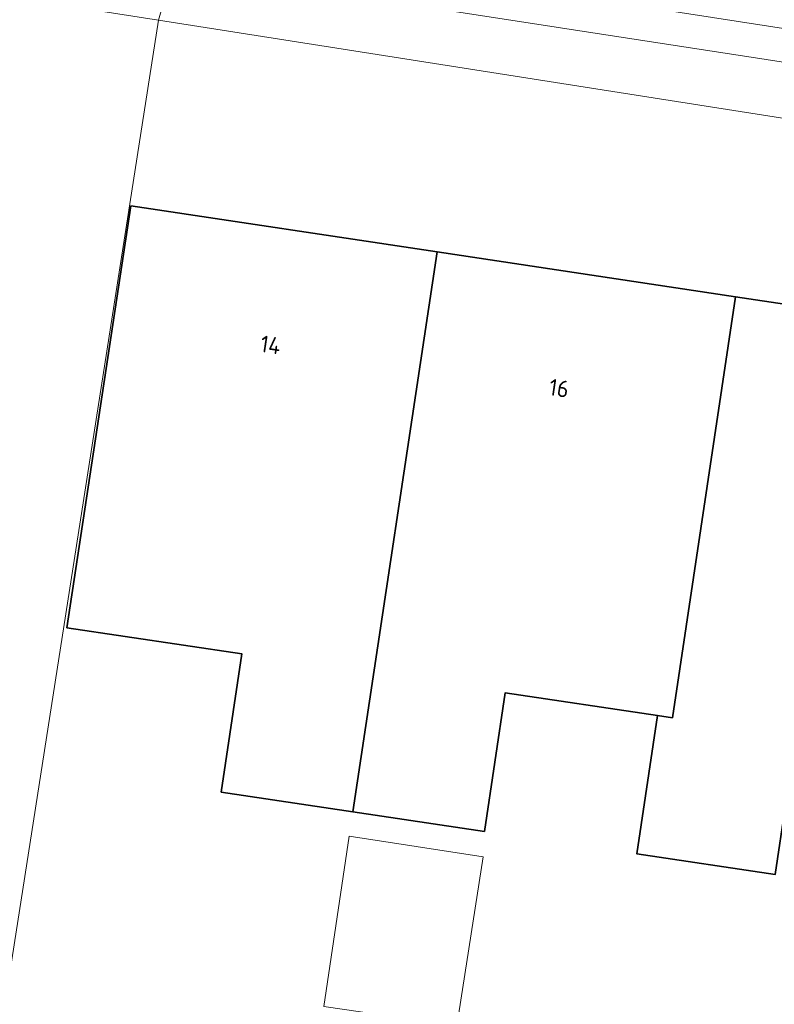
# Model space of a CAD drawing. Header units: metres. Extents: x 253395 to 254027, y 592765 to 593194.
# Tile 26 of 173: x 253567 to 253583, y 592850 to 592871. Entities that reach past the tile are written whole.
import ezdxf
from ezdxf.enums import TextEntityAlignment as Align
from ezdxf.lldxf.tags import DXFTag

# ---------------------------------------------------------------- set-up
doc = ezdxf.new("R2010")
doc.units = ezdxf.units.M
for name, color, linetype, lineweight in [('B-WE-KG-GRENS_PERCEEL-G', 254, 'KG-PERCEEL-SO', 18), ('B-WE-OG-BEBOUWING-GV', 254, 'Continuous', 35), ('B-WE-OG-BEBOUWING-T18', 254, 'Continuous', 18), ('B-WE-OG-BEBOUWING_LUIFEL-GV', 254, 'Continuous', 18), ('B-WE-OG-TERREIN_ERF-GV', 254, 'Continuous', 18), ('B-WE-VH-OPENVERHARDING-GV', 254, 'Continuous', 18)]:
    doc.layers.add(name, color=color, linetype=linetype, lineweight=lineweight)
doc.styles.add('NLCS-ISO-M200-T18', font='txt', dxfattribs={"height": 0.36})
doc.styles.get("Standard").update_dxf_attribs({"font": 'simplex.shx'})
tags = doc.linetypes.add('KG-PERCEEL-SO', pattern='A,5.5,-2,["P",Standard,S=1.8,R=0,X=-0.5,Y=-0.9],-2,5.5,-2,[5,NLCS.SHX,S=0.75,R=0,X=0,Y=0],-2', length=19).pattern_tags.tags
tags[6] = DXFTag(74, 10)

msp = doc.modelspace()

# ---------------------------------------------------------------- linework, layer by layer
at = {"layer": 'B-WE-KG-GRENS_PERCEEL-G'}
for points in [[(253570.172, 592870.882), (253570.689, 592872.702), (253622.305, 592864.707), (253622.087, 592862.728)], [(253625.099, 592862.255), (253617.714, 592814.484), (253559.052, 592823.755), (253566.353, 592871.482), (253570.172, 592870.882)], [(253622.087, 592862.728), (253615.069, 592817.482), (253563.098, 592825.61), (253570.172, 592870.882)], [(253570.172, 592870.882), (253622.087, 592862.728)]]:
    msp.add_lwpolyline(points, dxfattribs=at)
at = {"layer": 'B-WE-OG-BEBOUWING-GV'}
for points in [[(253576.14, 592865.913), (253569.579, 592866.9), (253568.209, 592857.857), (253571.96, 592857.295), (253571.517, 592854.334), (253574.337, 592853.912)], [(253582.536, 592864.952), (253576.14, 592865.913), (253574.337, 592853.912), (253577.156, 592853.49), (253577.601, 592856.464), (253580.863, 592855.976), (253581.186, 592855.927)], [(253582.536, 592864.952), (253581.186, 592855.927), (253580.863, 592855.976), (253580.42, 592853.013), (253583.388, 592852.569), (253583.833, 592855.54), (253587.584, 592854.978), (253588.933, 592863.991)]]:
    msp.add_lwpolyline(points, close=True, dxfattribs=at)
at = {"layer": 'B-WE-OG-BEBOUWING_LUIFEL-GV'}
msp.add_lwpolyline([(253577.126, 592852.95), (253574.254, 592853.39), (253573.717, 592849.742), (253576.564, 592849.323)], close=True, dxfattribs=at)
at = {"layer": 'B-WE-OG-TERREIN_ERF-GV'}
msp.add_lwpolyline([(253593.223, 592868.486), (253583.194, 592870.035), (253570.066, 592872.066)], dxfattribs=at)
msp.add_lwpolyline([(253583.388, 592852.569), (253580.42, 592853.013), (253580.863, 592855.976), (253577.601, 592856.464), (253577.156, 592853.49), (253574.337, 592853.912), (253571.517, 592854.334), (253571.96, 592857.295), (253568.209, 592857.857), (253569.579, 592866.9), (253576.14, 592865.913), (253582.536, 592864.952), (253588.933, 592863.991), (253587.584, 592854.978), (253583.833, 592855.54)], close=True, dxfattribs=at)
at = {"layer": 'B-WE-VH-OPENVERHARDING-GV'}
msp.add_lwpolyline([(253570.066, 592872.066), (253583.194, 592870.035), (253593.223, 592868.486), (253609.886, 592865.932), (253624.378, 592863.709), (253620.776, 592839.783), (253602.4, 592842.445), (253602.258, 592841.275), (253620.581, 592838.601), (253617.322, 592816.874), (253618.801, 592816.667), (253618.808, 592816.666), (253618.884, 592816.648), (253618.957, 592816.616), (253619.022, 592816.572), (253619.079, 592816.518), (253619.126, 592816.454), (253619.206, 592817.178), (253622.466, 592838.927), (253626.176, 592863.435), (253634.514, 592862.117)], dxfattribs=at)

# ---------------------------------------------------------------- texts
at = {"layer": 'B-WE-OG-BEBOUWING-T18', "style": 'NLCS-ISO-M200-T18'}
for s, p in [('14', (253572.573, 592863.921)), ('16', (253578.755, 592862.992))]:
    msp.add_text(s, height=0.36, rotation=351.5, dxfattribs=at).set_placement(p, align=Align.MIDDLE)

doc.saveas('drawing.dxf')
